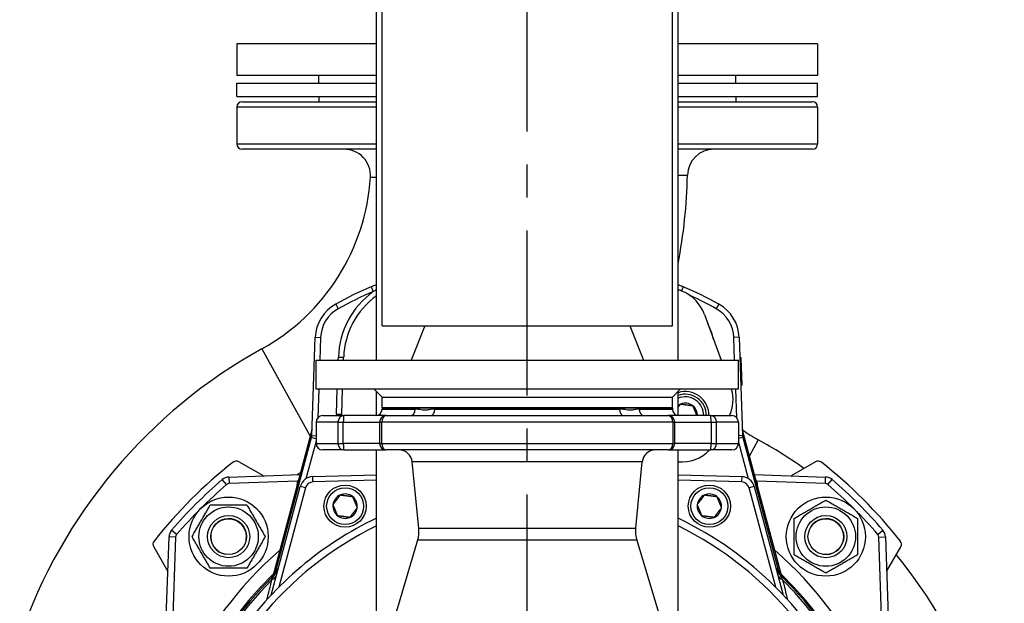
# Model space of a CAD drawing. Header units: millimetres. Extents: x 0 to 5940, y 0 to 4200.
# Tile 29 of 51: x 708 to 1081, y 2502 to 2724. Entities that reach past the tile are written whole.
import ezdxf

# ---------------------------------------------------------------- set-up
doc = ezdxf.new("R2010")
doc.units = ezdxf.units.MM
doc.header["$LTSCALE"] = 50
doc.linetypes.add('MITTE', pattern=[2, 1.25, -0.25, 0.25, -0.25])
doc.layers.add('02-LINIE-035', color=2, linetype='CONTINUOUS')
doc.layers.add('05-ACHSE', color=1, linetype='MITTE')

msp = doc.modelspace()

# ---------------------------------------------------------------- linework, layer by layer
at = {"layer": '02-LINIE-035'}
for p, q in [((845.74, 2607.43), (845.74, 2988.46)), ((955.74, 2607.43), (955.74, 2966.16)), ((843.59, 2594.43), (843.59, 2834.77)), ((957.89, 2594.43), (957.89, 2834.77)), ((843.59, 2714.43), (790.74, 2714.43)), ((790.74, 2714.43), (790.74, 2702.43)), ((1010.74, 2714.43), (957.89, 2714.43)), ((1010.74, 2714.43), (1010.74, 2702.43)), ((843.59, 2702.43), (790.74, 2702.43)), ((821.74, 2699.43), (821.74, 2702.43)), ((1010.74, 2702.43), (957.89, 2702.43)), ((979.74, 2699.43), (979.74, 2702.43)), ((790.74, 2699.43), (843.59, 2699.43)), ((790.74, 2694.43), (790.74, 2699.43)), ((957.89, 2699.43), (1010.74, 2699.43)), ((1010.74, 2694.43), (1010.74, 2699.43)), ((790.74, 2694.43), (843.59, 2694.43)), ((821.74, 2694.43), (821.74, 2692.43)), ((957.89, 2694.43), (1010.74, 2694.43)), ((979.74, 2694.43), (979.74, 2692.43)), ((843.59, 2690.43), (790.74, 2690.43)), ((790.74, 2690.43), (790.74, 2676.43)), ((792.74, 2692.43), (843.59, 2692.43)), ((957.89, 2692.43), (1008.74, 2692.43)), ((1010.74, 2690.43), (957.89, 2690.43)), ((1010.74, 2690.43), (1010.74, 2676.43)), ((790.74, 2676.43), (843.59, 2676.43)), ((957.89, 2676.43), (1010.74, 2676.43)), ((843.59, 2674.43), (792.74, 2674.43)), ((1008.74, 2674.43), (957.89, 2674.43)), ((841.6, 2622.29), (842.39, 2620.45)), ((959.87, 2622.29), (959.2, 2620.7)), ((828.19, 2615.72), (829.15, 2613.97)), ((973.29, 2615.72), (972.32, 2613.97)), ((967.89, 2611.83), (974.22, 2594.43)), ((845.74, 2607.43), (955.74, 2607.43)), ((861.89, 2607.43), (856.74, 2594.43)), ((939.58, 2607.43), (944.74, 2594.43)), ((819.15, 2565.88), (820.45, 2603.12)), ((820.45, 2603.12), (822.45, 2603.05)), ((822.45, 2603.05), (822.15, 2594.43)), ((981.02, 2603.12), (979.02, 2603.05)), ((979.32, 2594.43), (979.02, 2603.05)), ((981.02, 2603.12), (982.32, 2565.88)), ((800.24, 2598.77), (818.56, 2565.69)), ((820.74, 2594.43), (980.74, 2594.43)), ((820.74, 2583.43), (820.74, 2594.43)), ((829.15, 2594.43), (829.19, 2595.66)), ((829.19, 2595.66), (831.19, 2595.59)), ((831.15, 2594.43), (831.19, 2595.59)), ((980.74, 2583.43), (980.74, 2594.43)), ((981.8, 2595.31), (981.3, 2595.29)), ((981.8, 2595.14), (981.3, 2595.12)), ((981.8, 2595.14), (981.8, 2595.31)), ((982.15, 2585.1), (981.8, 2595.14)), ((982.15, 2585.1), (981.65, 2585.09)), ((982.16, 2584.98), (982.15, 2585.1)), ((980.74, 2583.43), (820.74, 2583.43)), ((821.76, 2583.43), (821.39, 2572.62)), ((828.44, 2574.03), (828.77, 2583.43)), ((830.44, 2573.96), (830.77, 2583.43)), ((845.74, 2580.43), (842.74, 2583.43)), ((843.59, 2573.46), (843.59, 2582.58)), ((955.74, 2580.43), (958.74, 2583.43)), ((957.89, 2573.46), (957.89, 2582.58)), ((980.09, 2572.62), (979.71, 2583.43)), ((982.16, 2584.98), (981.66, 2584.96)), ((845.74, 2580.43), (955.74, 2580.43)), ((845.74, 2576.43), (845.74, 2580.43)), ((845.74, 2580.43), (955.74, 2580.43)), ((955.74, 2576.43), (955.74, 2580.43)), ((828.44, 2574.03), (830.44, 2573.96)), ((845.74, 2576.43), (955.74, 2576.43)), ((955.74, 2576.43), (845.74, 2576.43)), ((845.74, 2576.43), (845.74, 2575.93)), ((845.74, 2575.93), (858.32, 2575.93)), ((865.73, 2575.93), (935.75, 2575.93)), ((943.16, 2575.93), (955.74, 2575.93)), ((955.74, 2576.43), (955.74, 2575.93)), ((829.03, 2570.93), (820.74, 2570.93)), ((820.74, 2570.93), (820.74, 2562.93)), ((823.24, 2573.43), (831.27, 2573.43)), ((829.03, 2570.93), (831.06, 2570.93)), ((829.03, 2570.93), (829.03, 2562.93)), ((831.06, 2570.93), (844.82, 2570.93)), ((831.06, 2562.93), (831.06, 2570.93)), ((847.32, 2573.43), (831.27, 2573.43)), ((844.82, 2570.93), (845.6, 2570.93)), ((844.82, 2570.93), (844.82, 2562.93)), ((955.88, 2570.93), (845.6, 2570.93)), ((845.6, 2562.93), (845.6, 2570.93)), ((847.32, 2573.43), (954.15, 2573.43)), ((970.2, 2573.43), (954.15, 2573.43)), ((955.88, 2570.93), (956.65, 2570.93)), ((955.88, 2570.93), (955.88, 2562.93)), ((956.65, 2570.93), (970.42, 2570.93)), ((956.65, 2562.93), (956.65, 2570.93)), ((970.2, 2573.43), (978.24, 2573.43)), ((970.42, 2570.93), (972.44, 2570.93)), ((970.42, 2570.93), (970.42, 2562.93)), ((980.74, 2570.93), (972.44, 2570.93)), ((972.44, 2562.93), (972.44, 2570.93)), ((980.74, 2570.93), (980.74, 2562.93)), ((819.14, 2567.87), (804.31, 2512.5)), ((819.14, 2567.86), (804.31, 2512.5)), ((819.05, 2565.19), (819.14, 2567.86)), ((819.14, 2567.87), (819.14, 2567.87)), ((982.33, 2567.87), (982.33, 2567.87)), ((997.17, 2512.5), (982.33, 2567.87)), ((982.33, 2567.86), (982.43, 2565.19)), ((997.16, 2512.5), (982.33, 2567.86)), ((805.49, 2514.59), (819.05, 2565.19)), ((820.74, 2563.77), (816.92, 2549.53)), ((819.05, 2565.19), (820.74, 2564.74)), ((819.15, 2565.88), (820.74, 2565.82)), ((820.74, 2562.93), (829.03, 2562.93)), ((829.03, 2562.93), (831.06, 2562.93)), ((844.82, 2562.93), (831.06, 2562.93)), ((844.82, 2562.93), (845.6, 2562.93)), ((845.6, 2562.93), (955.88, 2562.93)), ((955.88, 2562.93), (956.65, 2562.93)), ((970.42, 2562.93), (956.65, 2562.93)), ((970.42, 2562.93), (972.44, 2562.93)), ((972.44, 2562.93), (980.74, 2562.93)), ((982.32, 2565.88), (980.74, 2565.82)), ((982.43, 2565.19), (980.74, 2564.74)), ((984.55, 2549.53), (980.74, 2563.77)), ((982.43, 2565.19), (995.99, 2514.59)), ((988.25, 2564.29), (984.91, 2558.24)), ((831.27, 2560.43), (823.24, 2560.43)), ((831.27, 2560.43), (847.32, 2560.43)), ((843.59, 2474.06), (843.59, 2560.43)), ((954.15, 2560.43), (847.32, 2560.43)), ((954.15, 2560.43), (970.2, 2560.43)), ((957.89, 2474.06), (957.89, 2560.43)), ((978.24, 2560.43), (970.2, 2560.43)), ((800.78, 2550.61), (791.53, 2555.95)), ((944.29, 2555.92), (857.18, 2555.92)), ((859.65, 2530.79), (857.18, 2555.92)), ((941.82, 2530.79), (944.29, 2555.92)), ((1009.94, 2555.95), (1000.69, 2550.61)), ((786.84, 2547.29), (785.21, 2549.19)), ((787.67, 2550.15), (814.65, 2551.09)), ((787.67, 2550.15), (787.76, 2547.65)), ((813.71, 2548.56), (787.76, 2547.65)), ((813.71, 2548.56), (813.95, 2548.51)), ((819.47, 2550.31), (843.59, 2550.94)), ((819.52, 2548.31), (819.47, 2550.31)), ((843.59, 2548.94), (819.52, 2548.31)), ((957.89, 2550.94), (982, 2550.31)), ((981.95, 2548.31), (957.89, 2548.94)), ((982, 2550.31), (981.95, 2548.31)), ((986.83, 2551.09), (1013.8, 2550.15)), ((987.76, 2548.56), (987.52, 2548.51)), ((1013.71, 2547.65), (987.76, 2548.56)), ((1013.71, 2547.65), (1013.8, 2550.15)), ((1014.64, 2547.29), (1016.26, 2549.19)), ((803.74, 2505.43), (814.77, 2546.6)), ((816.7, 2546.08), (806.6, 2508.39)), ((813.48, 2546.73), (813.48, 2546.75)), ((816.7, 2546.08), (814.77, 2546.6)), ((986.7, 2546.6), (984.77, 2546.08)), ((994.87, 2508.39), (984.77, 2546.08)), ((986.7, 2546.6), (997.73, 2505.43)), ((987.99, 2546.75), (987.99, 2546.73)), ((987.99, 2546.75), (987.99, 2546.75)), ((767.88, 2528.34), (765.98, 2529.96)), ((859.65, 2530.79), (941.82, 2530.79)), ((1033.6, 2528.34), (1035.49, 2529.96)), ((763.42, 2481.74), (765.02, 2527.5)), ((767.52, 2527.41), (765.02, 2527.5)), ((767.52, 2527.41), (765.92, 2481.65)), ((859.21, 2526.17), (843.32, 2473.18)), ((942.27, 2526.17), (859.21, 2526.17)), ((942.27, 2526.17), (958.15, 2473.18)), ((1033.96, 2527.41), (1036.45, 2527.5)), ((1035.55, 2481.65), (1033.96, 2527.41)), ((1036.45, 2527.5), (1038.05, 2481.74)), ((759.22, 2523.64), (764.56, 2514.39)), ((1036.91, 2514.39), (1042.25, 2523.64)), ((805.49, 2514.59), (805.73, 2514.52)), ((995.99, 2514.59), (995.75, 2514.52)), ((804.29, 2512.44), (804.29, 2512.44)), ((804.29, 2512.43), (804.29, 2512.43)), ((804.75, 2512.88), (804.75, 2512.88)), ((996.73, 2512.88), (996.73, 2512.88)), ((997.18, 2512.44), (997.18, 2512.44)), ((997.18, 2512.43), (997.18, 2512.43))]:
    msp.add_line(p, q, dxfattribs=at)
for centre, radius in [((831.74, 2539.12), 8), ((831.74, 2539.12), 7), ((969.74, 2539.12), 8), ((969.74, 2539.12), 7), ((787.6, 2527.57), 15), ((1013.87, 2527.57), 15), ((787.6, 2527.57), 11.25), ((1013.87, 2527.57), 11.25), ((787.6, 2527.57), 8), ((787.6, 2527.57), 8), ((787.6, 2527.57), 6.77), ((1013.87, 2527.57), 8), ((1013.87, 2527.57), 8), ((1013.87, 2527.57), 6.77)]:
    msp.add_circle(centre, radius, dxfattribs=at)
for centre, radius, start, end in [((792.74, 2690.43), 2, 90, 180), ((1008.74, 2690.43), 2, 0, 90), ((792.74, 2676.43), 2, 180, 270), ((1008.74, 2676.43), 2, 270, 0), ((831.35, 2664.43), 10, 356.4584, 90), ((971.44, 2664.43), 10, 90, 178.8201), ((761.48, 2668.76), 80, 298.9749, 356.4584), ((761.48, 2668.76), 200, 349.1196, 358.8201), ((900.74, 2484.43), 150, 113.2193, 118.9254), ((900.74, 2484.43), 148, 113.2193, 118.9254), ((861.18, 2594.54), 32, 125.954, 178), ((861.18, 2594.54), 30, 125.8952, 178), ((900.74, 2482.56), 150, 66.8569, 67.6044), ((953.8, 2606.7), 15, 20, 66.8569), ((900.74, 2484.43), 150, 61.0746, 66.7807), ((900.74, 2484.43), 148, 61.0746, 65.3627), ((835.44, 2602.59), 15, 118.9254, 178), ((966.03, 2602.59), 15, 2, 61.0746), ((835.44, 2602.59), 13, 118.9254, 178), ((966.03, 2602.59), 13, 2, 61.0746), ((940.3, 2594.54), 32, 14.2901, 25.7099), ((896.58, 2424.79), 198.88, 118.9749, 161.0721), ((960.6, 2573.56), 9, 359.1864, 107.5689), ((960.6, 2573.56), 8, 359.0847, 109.8515), ((963.7, 2579.48), 15, 336.2291, 15.283), ((960.6, 2573.56), 7, 358.9539, 112.836), ((960.6, 2573.56), 4.62, 112.4483, 126.0276), ((960.6, 2573.56), 4.62, 52.4483, 112.4483), ((840.43, 2573.61), 12, 178, 180.8376), ((840.43, 2573.61), 10, 178, 181.0052), ((843.24, 2575.93), 2.5, 270, 0), ((958.24, 2575.93), 2.5, 180, 270), ((960.6, 2573.56), 4.62, 358.4145, 52.4483), ((823.24, 2570.93), 2.5, 90, 180), ((847.32, 2570.93), 2.5, 90, 180), ((954.15, 2570.93), 2.5, 0, 90), ((978.24, 2570.93), 2.5, 0, 90), ((1017.92, 2618.05), 61.41, 234.5304, 241.1054), ((823.24, 2562.93), 2.5, 180, 270), ((847.32, 2562.93), 2.5, 180, 270), ((954.15, 2562.93), 2.5, 270, 0), ((978.24, 2562.93), 2.5, 270, 0), ((901.08, 2406.35), 180.4, 54.6127, 61.1054), ((852.2, 2555.43), 5, 5.6189, 90), ((949.27, 2555.43), 5, 90, 174.3811), ((959.21, 2570.9), 15, 264.9316, 315.7331), ((900.74, 2414.43), 180, 128.2513, 141.7487), ((790.53, 2554.22), 2, 60, 128.2513), ((1010.94, 2554.22), 2, 51.7487, 120), ((900.74, 2414.43), 180, 38.2513, 51.7487), ((900.74, 2414.43), 177.5, 130.6068, 139.3932), ((787.81, 2546.15), 4, 92, 130.6068), ((823.47, 2546.4), 10, 167.5225, 178), ((819.6, 2545.31), 5, 91.5, 165), ((819.6, 2545.31), 3, 91.5, 165), ((981.87, 2545.31), 3, 15, 88.5), ((981.87, 2545.31), 5, 15, 88.5), ((978, 2546.4), 10, 2, 12.4775), ((1013.66, 2546.15), 4, 49.3932, 88), ((900.74, 2414.43), 177.5, 40.6068, 49.3932), ((900.74, 2414.43), 175, 130.6068, 139.3932), ((787.81, 2546.15), 1.5, 92, 130.6068), ((1013.66, 2546.15), 1.5, 49.3932, 88), ((900.74, 2414.43), 175, 40.6068, 49.3932), ((831.74, 2539.12), 4.62, 112.6173, 172.6173), ((831.74, 2539.12), 4.62, 52.6173, 112.6173), ((831.74, 2539.12), 4.62, 352.6173, 52.6173), ((969.74, 2539.12), 4.62, 112.6173, 172.6173), ((969.74, 2539.12), 4.62, 52.6173, 112.6173), ((969.74, 2539.12), 4.62, 352.6173, 52.6173), ((831.74, 2539.12), 4.62, 172.6173, 232.6173), ((831.74, 2539.12), 4.62, 292.6173, 352.6173), ((969.74, 2539.12), 4.62, 172.6173, 232.6173), ((969.74, 2539.12), 4.62, 292.6173, 352.6173), ((787.6, 2527.57), 6.79, 350, 260), ((900.74, 2414.43), 133, 115.4485, 144.7955), ((831.74, 2539.12), 4.62, 232.6173, 292.6173), ((900.74, 2414.43), 133, 25.2045, 64.5515), ((969.74, 2539.12), 4.62, 232.6173, 292.6173), ((1013.87, 2527.57), 6.79, 260, 170), ((769.02, 2527.36), 4, 139.3932, 178), ((900.74, 2414.43), 130.37, 115.9996, 215.7173), ((847.71, 2529.61), 12, 343.3134, 5.6189), ((953.76, 2529.61), 12, 174.3811, 196.6866), ((900.74, 2414.43), 130.37, 324.2827, 64.0004), ((1032.46, 2527.36), 4, 2, 40.6068), ((760.95, 2524.64), 2, 141.7487, 210), ((769.02, 2527.36), 1.5, 139.3932, 178), ((1032.46, 2527.36), 1.5, 2, 40.6068), ((1040.52, 2524.64), 2, 330, 38.2513), ((900.74, 2414.43), 143, 130.9811, 229.0189), ((900.74, 2414.43), 143, 310.9811, 49.0189), ((901.08, 2406.35), 180.4, 302.6034, 39.3529), ((801.61, 2516.81), 5, 314.0768, 345), ((905.56, 2413.14), 142.5, 134.6113, 134.754), ((999.86, 2516.81), 5, 195, 225.9232), ((895.91, 2413.14), 142.5, 45.246, 45.3887), ((900.74, 2414.43), 138, 134.1915, 221.9714), ((900.74, 2414.43), 137.5, 134.0768, 221.7393), ((900.74, 2414.43), 136.85, 134.9689, 221.4334), ((900.74, 2414.43), 137.5, 318.2607, 45.9232), ((900.74, 2414.43), 138, 318.0286, 45.8085), ((900.74, 2414.43), 136.85, 318.5666, 45.0311)]:
    msp.add_arc(centre, radius, start, end, dxfattribs=at)
for centre, major_axis, ratio, start_param, end_param in [((856.39, 2575.93), (0, -2.5), 0.771256, 0, 1.570796), ((864.14, 2575.93), (0, -2.5), 0.636525, 0, 1.570796), ((937.34, 2575.93), (0, -2.5), 0.636525, 4.712389, 6.283185), ((945.08, 2575.93), (0, -2.5), 0.771256, 4.712389, 6.283185), ((831.27, 2570.93), (0, 2.5), 0.896285, 0, 1.570796), ((831.27, 2570.93), (0, 2.5), 0.087156, 0, 1.570796), ((847.32, 2570.93), (0, 2.5), 0.689252, 0, 1.570796), ((954.15, 2570.93), (0, 2.5), 0.689252, 4.712389, 6.283185), ((970.2, 2570.93), (0, 2.5), 0.896285, 4.712389, 6.283185), ((970.2, 2570.93), (0, 2.5), 0.087156, 4.712389, 6.283185), ((816.24, 2568.63), (3, -0.1), 0.993293, 6.054813, 6.283185), ((985.23, 2568.63), (-3, -0.1), 0.993293, 0, 0.228372), ((816.15, 2565.98), (-0.11, -3.05), 0.984518, 1.342424, 1.570796), ((831.27, 2562.93), (0, -2.5), 0.896285, 4.712389, 6.283185), ((831.27, 2562.93), (0, -2.5), 0.087156, 4.712389, 6.283185), ((847.32, 2562.93), (0, -2.5), 0.689252, 4.712389, 6.283185), ((954.15, 2562.93), (0, -2.5), 0.689252, 0, 1.570796), ((970.2, 2562.93), (0, -2.5), 0.087156, 0, 1.570796), ((970.2, 2562.93), (0, -2.5), 0.896285, 0, 1.570796), ((985.32, 2565.98), (-0.11, 3.05), 0.984518, 1.570796, 1.799169), ((813.48, 2546.75), (5, -0.17), 0.00001, 4.712389, 4.713212), ((800.41, 2515.63), (3.52, -3.55), 0.998651, 0, 0.528479), ((801.6, 2515.32), (2.26, 3.83), 0.876967, 4.419113, 5.019146), ((804.03, 2514.98), (1.39, -1.44), 0.685613, 0.26301, 0.721846), ((997.44, 2514.98), (-1.39, -1.44), 0.685613, 5.561339, 6.020176), ((999.87, 2515.32), (-2.26, 3.83), 0.876884, 1.264014, 1.8641), ((1001.07, 2515.63), (-3.52, -3.55), 0.998651, 5.754706, 6.283185), ((800.95, 2514.33), (4.83, -1.29), 0.661971, 5.565341, 6.283185), ((1000.53, 2514.33), (-4.83, -1.29), 0.661971, 0, 0.717845)]:
    msp.add_ellipse(centre, major_axis=major_axis, ratio=ratio, start_param=start_param, end_param=end_param, dxfattribs=at)
for points, knots in [([(841.33, 2663.82), (841.33, 2663.82), (841.46, 2663.82), (842.09, 2663.83), (842.72, 2663.85), (843.6, 2663.87)], [4.439943, 4.439943, 4.439943, 4.439943, 5.188665, 5.188665, 6.234534, 6.234534, 6.234534, 6.234534]), ([(957.86, 2664.63), (959.4, 2664.63), (960.48, 2664.64), (961.3, 2664.64), (961.44, 2664.64), (961.44, 2664.64)], [7.106581, 7.106581, 7.106581, 7.106581, 8.589674, 8.589674, 9.367155, 9.367155, 9.367155, 9.367155]), ([(957.89, 2623.12), (958.26, 2622.97), (958.64, 2622.81), (959.01, 2622.65), (959.3, 2622.53), (959.59, 2622.41), (959.87, 2622.29)], [0.7617217, 0.7617217, 0.7617217, 0.7617217, 0.8964854, 0.8964854, 0.8964854, 1, 1, 1, 1]), ([(865.73, 2575.93), (865.17, 2575.93), (864.61, 2575.86), (863.45, 2575.67), (862.83, 2575.56), (861.46, 2575.49), (860.72, 2575.59), (859.43, 2575.83), (858.87, 2575.93), (858.32, 2575.93)], [-3.141593, -3.141593, -3.141593, -3.141593, -1.837026, -1.837026, -0.319129, -0.319129, 1.599146, 1.599146, 3.141593, 3.141593, 3.141593, 3.141593]), ([(943.16, 2575.93), (942.69, 2575.93), (942.22, 2575.86), (941.17, 2575.67), (940.6, 2575.56), (939.25, 2575.49), (938.48, 2575.59), (937.06, 2575.83), (936.41, 2575.93), (935.75, 2575.93)], [-3.141593, -3.141593, -3.141593, -3.141593, -1.837026, -1.837026, -0.319129, -0.319129, 1.599146, 1.599146, 3.141593, 3.141593, 3.141593, 3.141593]), ([(819.14, 2567.87), (819.18, 2568.03), (819.21, 2568.18), (819.23, 2568.38), (819.24, 2568.42), (819.24, 2568.48), (819.24, 2568.5), (819.24, 2568.52), (819.24, 2568.52), (819.24, 2568.53), (819.24, 2568.54), (819.24, 2568.54), (819.24, 2568.54), (819.24, 2568.54), (819.24, 2568.54), (819.24, 2568.54)], [0, 0, 0, 0, 0.04814546, 0.04814546, 0.06034167, 0.06034167, 0.06491446, 0.06491446, 0.06662922, 0.06662922, 0.06791529, 0.06791529, 0.06799028, 0.06799028, 0.06800903, 0.06800903, 0.06800903, 0.06800903]), ([(819.14, 2567.87), (819.14, 2567.87), (819.14, 2567.87), (819.14, 2567.87), (819.14, 2567.87), (819.14, 2567.86)], [0.9992269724, 0.9992269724, 0.9992269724, 0.9992269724, 0.9995117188, 0.9995117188, 1, 1, 1, 1]), ([(982.23, 2568.54), (982.23, 2568.43), (982.24, 2568.31), (982.28, 2568.09), (982.3, 2567.98), (982.33, 2567.87)], [0, 0, 0, 0, 0.03423719, 0.03423719, 0.06803143, 0.06803143, 0.06803143, 0.06803143]), ([(982.33, 2567.86), (982.33, 2567.87), (982.33, 2567.87), (982.33, 2567.87), (982.33, 2567.87), (982.33, 2567.87)], [0, 0, 0, 0, 0.0004882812, 0.0004882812, 0.0007730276, 0.0007730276, 0.0007730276, 0.0007730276]), ([(987.4, 2548.96), (987.47, 2548.9), (987.54, 2548.83), (987.61, 2548.75), (987.66, 2548.69), (987.72, 2548.63), (987.76, 2548.56)], [0.94892857, 0.94892857, 0.94892857, 0.94892857, 0.97683477, 0.97683477, 0.97683477, 1, 1, 1, 1]), ([(804.16, 2512.31), (804.17, 2512.32), (804.17, 2512.32), (804.17, 2512.32), (804.34, 2512.49), (804.5, 2512.66), (804.65, 2512.84), (804.79, 2513.02), (804.93, 2513.21), (805.07, 2513.4), (805.31, 2513.75), (805.53, 2514.13), (805.73, 2514.52)], [0, 0, 0, 0, 0.005022, 0.005022, 0.005022, 0.262946, 0.262946, 0.262946, 0.518867, 0.518867, 0.518867, 1, 1, 1, 1]), ([(995.75, 2514.52), (995.94, 2514.13), (996.16, 2513.75), (996.41, 2513.4), (996.54, 2513.21), (996.68, 2513.02), (996.83, 2512.84), (996.97, 2512.66), (997.13, 2512.49), (997.3, 2512.32), (997.3, 2512.32), (997.3, 2512.32), (997.31, 2512.31)], [0, 0, 0, 0, 0.481133, 0.481133, 0.481133, 0.737054, 0.737054, 0.737054, 0.994978, 0.994978, 0.994978, 1, 1, 1, 1]), ([(803.93, 2512.08), (804.11, 2512.26), (804.27, 2512.45), (804.55, 2512.82), (804.67, 2513.01), (804.82, 2513.29), (804.87, 2513.38), (804.93, 2513.5), (804.94, 2513.54), (804.98, 2513.62), (804.99, 2513.65), (805.01, 2513.7), (805.02, 2513.71), (805.02, 2513.72), (805.02, 2513.72), (805.02, 2513.72)], [0, 0, 0, 0, 0.075897, 0.075897, 0.1434158, 0.1434158, 0.1807365, 0.1807365, 0.1984724, 0.1984724, 0.2258969, 0.2258969, 0.2544019, 0.2544019, 0.2623853, 0.2623853, 0.2623853, 0.2623853]), ([(804.02, 2511.25), (804.22, 2511.63), (804.42, 2511.99), (804.6, 2512.32), (804.74, 2512.57), (804.86, 2512.8), (804.96, 2512.97), (805, 2513.06), (805.04, 2513.13), (805.07, 2513.18), (805.08, 2513.2), (805.09, 2513.22), (805.09, 2513.22)], [0, 0, 0, 0, 0.411436, 0.411436, 0.411436, 0.727726, 0.727726, 0.727726, 0.893476, 0.893476, 0.893476, 1, 1, 1, 1]), ([(996.38, 2513.22), (996.38, 2513.22), (996.4, 2513.19), (996.43, 2513.13), (996.48, 2513.04), (996.56, 2512.9), (996.65, 2512.73), (996.7, 2512.63), (996.76, 2512.53), (996.81, 2512.43), (997.01, 2512.08), (997.23, 2511.67), (997.45, 2511.25)], [0, 0, 0, 0, 0.155563, 0.155563, 0.155563, 0.407438, 0.407438, 0.407438, 0.542309, 0.542309, 0.542309, 1, 1, 1, 1]), ([(996.46, 2513.72), (996.46, 2513.72), (996.46, 2513.71), (996.47, 2513.69), (996.48, 2513.66), (996.51, 2513.59), (996.53, 2513.53), (996.6, 2513.39), (996.63, 2513.33), (996.71, 2513.17), (996.77, 2513.08), (996.91, 2512.84), (997.02, 2512.69), (997.26, 2512.38), (997.4, 2512.23), (997.55, 2512.08)], [0.4540761, 0.4540761, 0.4540761, 0.4540761, 0.4773194, 0.4773194, 0.5044739, 0.5044739, 0.5375505, 0.5375505, 0.5646187, 0.5646187, 0.598696, 0.598696, 0.6532467, 0.6532467, 0.7167742, 0.7167742, 0.7167742, 0.7167742])]:
    msp.add_open_spline(points, degree=3, knots=knots, dxfattribs=at)
for points in [[(841.6, 2622.29), (842.26, 2622.57), (842.92, 2622.85), (843.59, 2623.12)], [(843.59, 2621.11), (843.18, 2620.89), (842.78, 2620.67), (842.39, 2620.45)], [(814.87, 2551.86), (814.44, 2551.6), (814.02, 2551.33), (813.6, 2551.06)], [(813.71, 2548.56), (813.82, 2548.71), (813.94, 2548.84), (814.07, 2548.96)], [(804.96, 2513.59), (805.1, 2514.02), (805.2, 2514.3), (805.24, 2514.34)], [(805.73, 2514.52), (805.97, 2514.92), (806.24, 2515.34), (806.51, 2515.77)], [(994.96, 2515.77), (995.24, 2515.34), (995.5, 2514.92), (995.75, 2514.52)], [(996.24, 2514.34), (996.27, 2514.3), (996.37, 2514.02), (996.51, 2513.58)], [(802.09, 2503.64), (802.75, 2506.23), (803.39, 2508.77), (804.02, 2511.25)], [(997.45, 2511.25), (998.08, 2508.77), (998.72, 2506.23), (999.38, 2503.64)]]:
    msp.add_open_spline(points, degree=3, dxfattribs=at)
for points, weights in [([(957.89, 2576.59), (958.33, 2577.17), (958.84, 2577.83)], [1.29940694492, 1.27814488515, 1.21650635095]), ([(958.84, 2577.83), (961.13, 2577.53), (963.42, 2577.22)], [1.21650635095, 1.40470053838, 1.21650635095]), ([(963.42, 2577.22), (964.22, 2575.28), (964.98, 2573.43)], [1.21650635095, 1.38563007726, 1.25078230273]), ([(827.16, 2539.71), (828.56, 2541.54), (829.96, 2543.38)], [1.21650635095, 1.40470053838, 1.21650635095]), ([(829.96, 2543.38), (832.25, 2543.08), (834.54, 2542.79)], [1.21650635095, 1.40470053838, 1.21650635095]), ([(834.54, 2542.79), (835.43, 2540.65), (836.32, 2538.52)], [1.21650635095, 1.40470053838, 1.21650635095]), ([(965.16, 2539.71), (966.56, 2541.54), (967.96, 2543.38)], [1.21650635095, 1.40470053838, 1.21650635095]), ([(967.96, 2543.38), (970.25, 2543.08), (972.54, 2542.79)], [1.21650635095, 1.40470053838, 1.21650635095]), ([(972.54, 2542.79), (973.43, 2540.65), (974.32, 2538.52)], [1.21650635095, 1.40470053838, 1.21650635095]), ([(1001.87, 2534.5), (1007.87, 2537.96), (1013.87, 2541.43)], [1, 1.15470053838, 1]), ([(1013.87, 2541.43), (1019.87, 2537.96), (1025.87, 2534.5)], [1, 1.15470053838, 1]), ([(773.74, 2527.57), (777.21, 2533.57), (780.67, 2539.57)], [1, 1.15470053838, 1]), ([(780.67, 2539.57), (787.6, 2539.57), (794.53, 2539.57)], [1, 1.15470053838, 1]), ([(794.53, 2539.57), (797.99, 2533.57), (801.46, 2527.57)], [1, 1.15470053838, 1]), ([(828.93, 2535.45), (828.04, 2537.58), (827.16, 2539.71)], [1.21650635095, 1.40470053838, 1.21650635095]), ([(836.32, 2538.52), (834.91, 2536.69), (833.51, 2534.85)], [1.21650635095, 1.40470053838, 1.21650635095]), ([(966.93, 2535.45), (966.04, 2537.58), (965.16, 2539.71)], [1.21650635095, 1.40470053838, 1.21650635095]), ([(974.32, 2538.52), (972.91, 2536.69), (971.51, 2534.85)], [1.21650635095, 1.40470053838, 1.21650635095]), ([(833.51, 2534.85), (831.22, 2535.15), (828.93, 2535.45)], [1.21650635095, 1.40470053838, 1.21650635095]), ([(971.51, 2534.85), (969.22, 2535.15), (966.93, 2535.45)], [1.21650635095, 1.40470053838, 1.21650635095]), ([(1001.87, 2520.64), (1001.87, 2527.57), (1001.87, 2534.5)], [1, 1.15470053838, 1]), ([(1025.87, 2534.5), (1025.87, 2527.57), (1025.87, 2520.64)], [1, 1.15470053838, 1]), ([(780.67, 2515.57), (777.21, 2521.57), (773.74, 2527.57)], [1, 1.15470053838, 1]), ([(801.46, 2527.57), (797.99, 2521.57), (794.53, 2515.57)], [1, 1.15470053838, 1]), ([(1013.87, 2513.72), (1007.87, 2517.18), (1001.87, 2520.64)], [1, 1.15470053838, 1]), ([(1025.87, 2520.64), (1019.87, 2517.18), (1013.87, 2513.72)], [1, 1.15470053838, 1]), ([(794.53, 2515.57), (787.6, 2515.57), (780.67, 2515.57)], [1, 1.15470053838, 1])]:
    msp.add_rational_spline(points, weights, degree=2, dxfattribs=at)
at = {"layer": '05-ACHSE'}
msp.add_line((900.74, 2181.1), (900.74, 4061.57), dxfattribs=at)

doc.saveas('drawing.dxf')
